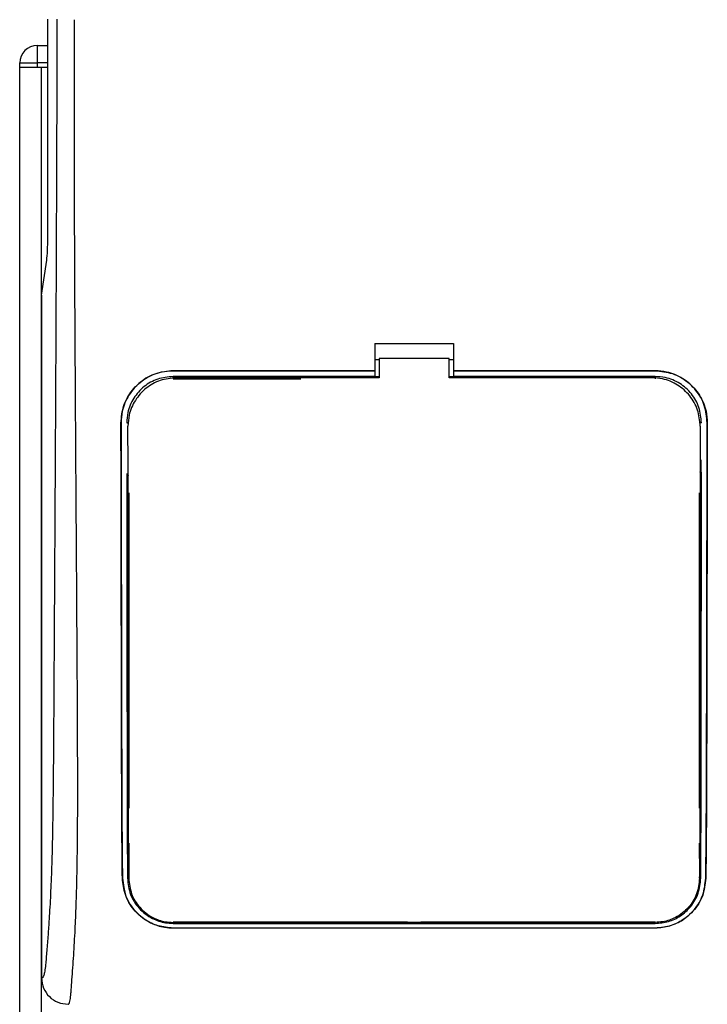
# Model space of a CAD drawing. Header units: millimetres. Extents: x -535 to 1155, y 0 to 326.
# Tile 94 of 116: x 674 to 695, y 197 to 228. Entities that reach past the tile are written whole.
import ezdxf

# ---------------------------------------------------------------- set-up
doc = ezdxf.new("R2010")
doc.units = ezdxf.units.MM

msp = doc.modelspace()

# ---------------------------------------------------------------- linework, layer by layer
at = {"color": 7, "linetype": 'Continuous', "lineweight": 25}
for p, q in [((674.6566, 221.0166), (674.6566, 227.8085)), ((674.3277, 226.9914), (674.3277, 226.4467)), ((674.3277, 226.9914), (674.6566, 226.9914)), ((674.3277, 226.9914), (674.3277, 226.4467)), ((674.3277, 226.9914), (674.6566, 226.9914)), ((673.7829, 226.3105), (673.7829, 226.4467)), ((673.7829, 226.4467), (674.3277, 226.4467)), ((673.7829, 226.3105), (673.7829, 226.4467)), ((673.7829, 226.4467), (674.3277, 226.4467)), ((674.3277, 226.4467), (674.3277, 226.3105)), ((674.3277, 226.4467), (674.3277, 226.3105)), ((674.6566, 226.4467), (674.3277, 226.4467)), ((674.6566, 226.4467), (674.3277, 226.4467)), ((673.7828, 152.4973), (673.7828, 226.3105)), ((674.3277, 226.3105), (673.7829, 226.3105)), ((674.3277, 226.3105), (673.7829, 226.3105)), ((674.4072, 226.3105), (674.3277, 226.3105)), ((674.4072, 226.3105), (674.3277, 226.3105)), ((674.4638, 226.3105), (674.4072, 226.3105)), ((674.6566, 226.3105), (674.4638, 226.3105)), ((674.4638, 152.4997), (674.4638, 226.3105)), ((674.4638, 219.2288), (674.622, 220.3164)), ((674.4638, 219.2288), (674.4638, 197.9837)), ((684.8139, 217.7214), (687.2653, 217.7214)), ((684.8139, 217.7214), (684.8139, 216.875)), ((687.2653, 217.7214), (687.2653, 216.875)), ((684.8139, 217.2268), (684.9501, 217.2268)), ((684.9501, 217.2553), (684.9501, 216.6554)), ((687.1291, 217.2553), (684.9501, 217.2553)), ((687.1291, 216.6554), (687.1291, 217.2553)), ((687.1291, 217.2268), (687.2653, 217.2268)), ((684.8139, 216.875), (678.5494, 216.875)), ((678.5494, 216.8727), (678.5494, 216.875)), ((678.5494, 216.8727), (684.8139, 216.8727)), ((684.8139, 216.8727), (684.8139, 216.875)), ((684.8139, 216.8686), (684.8139, 216.6938)), ((693.5299, 216.875), (687.2653, 216.875)), ((687.2653, 216.8727), (687.2653, 216.875)), ((687.2653, 216.8727), (693.5299, 216.8727)), ((687.2653, 216.8686), (687.2653, 216.6938)), ((693.5299, 216.8727), (693.5299, 216.875)), ((684.8139, 216.6938), (678.5494, 216.6938)), ((678.5494, 216.6938), (678.5494, 216.6235)), ((678.5494, 216.6235), (682.5199, 216.6235)), ((684.8139, 216.6938), (684.8139, 216.6821)), ((684.9501, 216.6821), (684.8139, 216.6821)), ((687.2653, 216.6821), (687.1291, 216.6821)), ((693.4337, 216.6554), (687.1291, 216.6554)), ((693.5299, 216.6938), (687.2653, 216.6938)), ((687.2653, 216.6938), (687.2653, 216.6821)), ((693.5299, 216.6938), (693.5299, 216.6235)), ((676.9314, 215.252), (676.929, 215.252)), ((677.1089, 215.2521), (677.178, 215.2521)), ((677.1474, 215.1544), (677.1473, 215.152)), ((694.9704, 215.2521), (694.9013, 215.2521)), ((694.9305, 215.2186), (694.9304, 215.2212)), ((694.9319, 215.152), (694.9318, 215.1544)), ((695.1478, 215.252), (695.1502, 215.252)), ((677.1488, 213.6299), (677.1488, 213.6159)), ((694.9305, 213.724), (694.9305, 213.7248)), ((677.178, 213.0729), (677.178, 203.2674)), ((694.9013, 213.0729), (694.9013, 203.2674)), ((677.178, 202.1779), (677.178, 201.0887)), ((694.9013, 202.1779), (694.9013, 201.7042)), ((694.912, 202.0528), (694.913, 201.7874)), ((676.9758, 201.0877), (676.9733, 201.0877)), ((694.9098, 201.089), (694.9106, 201.1366)), ((695.1034, 201.0877), (695.106, 201.0877)), ((685.8353, 199.7173), (678.5494, 199.7173)), ((685.8353, 199.7173), (685.8567, 199.6959)), ((685.8567, 199.7168), (685.8567, 199.6959)), ((686.2225, 199.6959), (685.8567, 199.6959)), ((686.2225, 199.6959), (686.2439, 199.7173)), ((686.2225, 199.6959), (686.2225, 199.7169)), ((693.5299, 199.7173), (686.2439, 199.7173)), ((693.5299, 199.6833), (693.5299, 199.7173)), ((678.5494, 199.6833), (693.5299, 199.6833)), ((678.5494, 199.5422), (693.5299, 199.5422)), ((678.5494, 199.5422), (678.5494, 199.5393)), ((693.5299, 199.5393), (678.5494, 199.5393)), ((693.5299, 199.5422), (693.5299, 199.5393))]:
    msp.add_line(p, q, dxfattribs=at)
at = {"color": 7, "linetype": 'Continuous', "lineweight": 25, "flags": 128}
msp.add_lwpolyline([(684.9501, 216.6554), (680.0896, 216.6554), (678.6456, 216.6554)], dxfattribs=at)
at = {"color": 7, "linetype": 'Continuous', "lineweight": 25}
msp.add_arc((674.3277, 226.4467), 0.5447, 90, 180, dxfattribs=at)
msp.add_arc((674.3277, 226.4467), 0.5447, 90, 180, dxfattribs=at)
msp.add_ellipse((674.5851, 221.0166), major_axis=(0, 0.8171), ratio=0.0874887, start_param=3.6830742, end_param=4.712389, dxfattribs=at)
for points, knots in [([(674.9408, 227.8085), (674.9389, 227.0741), (674.935, 225.5805), (674.9272, 223.3034), (674.9181, 220.9863), (674.9082, 218.7556), (674.8978, 216.6389), (674.8899, 215.1256), (674.8844, 214.1107), (674.8816, 213.5878), (674.8786, 213.0549), (674.8756, 212.5119), (674.8724, 211.9588), (674.8692, 211.4042), (674.8658, 210.8182), (674.862, 210.1706), (674.8577, 209.423), (674.8527, 208.5754), (674.8473, 207.6669), (674.8413, 206.6592), (674.8345, 205.5752), (674.8258, 204.4191), (674.8145, 203.3273), (674.7984, 202.3271), (674.7755, 201.4228), (674.7417, 200.5761), (674.702, 199.8867), (674.6619, 199.3114), (674.6248, 198.8442), (674.5924, 198.4421), (674.5608, 198.1841), (674.5364, 198.0772), (674.5161, 198.0243), (674.4995, 197.9978), (674.4819, 197.9838), (674.4699, 197.9837), (674.4638, 197.9837)], [0, 0, 0, 0, 0.0694688, 0.1412908, 0.2154694, 0.2887805, 0.3524933, 0.4159279, 0.4321232, 0.4486368, 0.4654688, 0.4826193, 0.5000881, 0.5178753, 0.535169, 0.5556239, 0.5792402, 0.6060176, 0.6359563, 0.6653451, 0.7015159, 0.7387188, 0.7750553, 0.8054444, 0.8348007, 0.8638698, 0.8931347, 0.9126927, 0.9334716, 0.9528765, 0.9643483, 0.9751988, 0.9808952, 0.9869973, 0.9933587, 1, 1, 1, 1]), ([(675.284, 197.1665), (675.2916, 197.1686), (675.3079, 197.1731), (675.3296, 197.2166), (675.3536, 197.3132), (675.3715, 197.4588), (675.3875, 197.6514), (675.4036, 197.8771), (675.4269, 198.207), (675.4546, 198.5927), (675.4793, 198.9866), (675.5076, 199.4986), (675.5365, 200.159), (675.562, 201.0325), (675.5786, 202.0617), (675.5837, 202.8793), (675.5851, 203.4288), (675.5854, 203.6454), (675.5855, 203.8724), (675.5854, 204.1104), (675.5851, 204.3602), (675.5846, 204.6223), (675.5834, 205.0782), (675.5809, 205.7654), (675.5758, 206.804), (675.5685, 208.0887), (675.5587, 209.6636), (675.5508, 210.8711), (675.5457, 211.6388), (675.544, 211.8886), (675.5422, 212.1624), (675.5402, 212.4608), (675.538, 212.7847), (675.5356, 213.1348), (675.5331, 213.512), (675.5293, 214.087), (675.5242, 214.8714), (675.5181, 215.8166), (675.5114, 216.9188), (675.5047, 218.0758), (675.4977, 219.3893), (675.49, 221.0841), (675.4834, 223.1835), (675.4799, 225.5535), (675.4823, 227.0707), (675.4835, 227.7934)], [0, 0, 0, 0, 0.00965422, 0.02080777, 0.03106144, 0.04695632, 0.05363076, 0.06332171, 0.07944787, 0.09513433, 0.11098812, 0.1264164, 0.15394151, 0.18248268, 0.21412153, 0.25173969, 0.25807756, 0.26470639, 0.27164528, 0.2789144, 0.28653502, 0.29452959, 0.30292173, 0.32825756, 0.35736257, 0.39783448, 0.44561968, 0.50125245, 0.50814496, 0.51574476, 0.52407276, 0.53315127, 0.54300388, 0.5536554, 0.56513175, 0.57745987, 0.6061763, 0.63677252, 0.6637765, 0.70682954, 0.7424198, 0.78369849, 0.86155909, 0.93405144, 1, 1, 1, 1]), ([(676.929, 215.252), (676.9466, 215.4343), (676.9819, 215.799), (677.2609, 216.2854), (677.6721, 216.6526), (678.1282, 216.8473), (678.4297, 216.8672), (678.5494, 216.875)], [0, 0, 0, 0, 0.214756, 0.4295143, 0.6442271, 0.8587058, 1, 1, 1, 1]), ([(678.5494, 216.8727), (678.3676, 216.8548), (678.0041, 216.8191), (677.5197, 216.5406), (677.1538, 216.1309), (676.9589, 215.675), (676.9393, 215.3729), (676.9314, 215.252)], [0, 0, 0, 0, 0.2141477, 0.4282923, 0.6424642, 0.8569099, 1, 1, 1, 1]), ([(693.5299, 216.875), (693.7119, 216.8572), (694.0758, 216.8214), (694.5611, 216.5426), (694.9276, 216.132), (695.1228, 215.6754), (695.1424, 215.3729), (695.1502, 215.252)], [0, 0, 0, 0, 0.2141189, 0.4282319, 0.6425718, 0.8570972, 1, 1, 1, 1]), ([(695.1478, 215.252), (695.1302, 215.434), (695.095, 215.7982), (694.8164, 216.2837), (694.406, 216.6504), (693.9506, 216.8449), (693.6495, 216.8648), (693.5299, 216.8727)], [0, 0, 0, 0, 0.2147655, 0.4295374, 0.6440783, 0.8586034, 1, 1, 1, 1]), ([(678.5494, 216.6938), (678.3876, 216.6779), (678.0639, 216.6461), (677.6326, 216.3982), (677.3068, 216.0333), (677.1335, 215.6278), (677.1159, 215.3593), (677.1089, 215.2521)], [0, 0, 0, 0, 0.2142689, 0.4285342, 0.6429053, 0.8575037, 1, 1, 1, 1]), ([(678.6456, 216.6554), (678.4774, 216.6388), (678.1411, 216.6058), (677.6928, 216.3481), (677.354, 215.9687), (677.1732, 215.5464), (677.1548, 215.2664), (677.1474, 215.1544)], [0, 0, 0, 0, 0.2139939, 0.4279801, 0.6421801, 0.8568088, 1, 1, 1, 1]), ([(694.9318, 215.1544), (694.9153, 215.3233), (694.8824, 215.6611), (694.6236, 216.1113), (694.2427, 216.4508), (693.8214, 216.63), (693.5435, 216.6482), (693.4337, 216.6554)], [0, 0, 0, 0, 0.21516442, 0.43033682, 0.64528255, 0.85978468, 1, 1, 1, 1]), ([(694.9704, 215.2521), (694.9546, 215.4142), (694.9229, 215.7384), (694.6745, 216.1706), (694.3087, 216.4967), (693.9035, 216.6693), (693.636, 216.6869), (693.5299, 216.6938)], [0, 0, 0, 0, 0.2148934, 0.4297913, 0.6445612, 0.8590927, 1, 1, 1, 1]), ([(676.9733, 201.0877), (676.9694, 201.4279), (676.9617, 202.1088), (676.9532, 203.54), (676.946, 206.0391), (676.9387, 210.0701), (676.9325, 213.3685), (676.929, 215.252)], [0, 0, 0, 0, 0.0751699, 0.150462, 0.304718, 0.60298, 1, 1, 1, 1]), ([(676.9314, 215.252), (676.9351, 213.2684), (676.9414, 209.9112), (676.9488, 205.8643), (676.956, 203.4579), (676.9643, 202.0853), (676.972, 201.4201), (676.9758, 201.0877)], [0, 0, 0, 0, 0.4180712, 0.7075966, 0.852695, 0.9264081, 1, 1, 1, 1]), ([(677.1695, 201.089), (677.1669, 201.5791), (677.1617, 202.5586), (677.1586, 204.0854), (677.1559, 206.1254), (677.1524, 209.8173), (677.1494, 212.998), (677.1474, 215.1544)], [0, 0, 0, 0, 0.1083274, 0.2164885, 0.3247596, 0.5422232, 1, 1, 1, 1]), ([(677.1496, 215.2355), (677.1495, 215.2352), (677.1495, 215.2343), (677.1494, 215.2334), (677.1494, 215.2329)], [0, 0, 0, 0, 0.4098683, 1, 1, 1, 1]), ([(694.9318, 215.1544), (694.9314, 214.6719), (694.9291, 212.1292), (694.9256, 208.5077), (694.9219, 204.828), (694.918, 202.6606), (694.9125, 201.6122), (694.9098, 201.089)], [0, 0, 0, 0, 0.1024093, 0.5397036, 0.7685195, 0.8845003, 1, 1, 1, 1]), ([(695.1034, 201.0877), (695.1071, 201.4071), (695.1145, 202.0464), (695.123, 203.3918), (695.1302, 205.7446), (695.1376, 209.8182), (695.144, 213.2014), (695.1478, 215.252)], [0, 0, 0, 0, 0.07077185, 0.14164915, 0.28693077, 0.56781152, 1, 1, 1, 1]), ([(695.1502, 215.252), (695.1465, 213.2446), (695.1401, 209.8756), (695.1328, 205.8229), (695.1255, 203.4378), (695.1173, 202.0777), (695.1097, 201.4175), (695.106, 201.0877)], [0, 0, 0, 0, 0.4231486, 0.7101933, 0.8540502, 0.92708, 1, 1, 1, 1]), ([(694.9556, 213.1303), (694.9557, 213.1726), (694.9559, 213.4544), (694.9562, 213.7789), (694.9565, 214.0612), (694.9565, 214.1039)], [0, 0, 0, 0, 0.1302944, 0.8683508, 1, 1, 1, 1]), ([(677.1104, 213.6777), (677.1122, 211.8382), (677.1147, 209.4015), (677.1169, 206.3621), (677.1183, 204.5713), (677.1218, 202.7874), (677.128, 201.6536), (677.1312, 201.0887)], [0, 0, 0, 0, 0.43585657, 0.57735135, 0.71940837, 0.86021707, 1, 1, 1, 1]), ([(694.9481, 201.0887), (694.95, 201.4086), (694.9537, 202.0488), (694.9579, 203.3961), (694.9622, 206.1073), (694.9652, 209.668), (694.9678, 212.5371), (694.969, 213.7157)], [0, 0, 0, 0, 0.0794459, 0.1590104, 0.3220944, 0.7215247, 1, 1, 1, 1]), ([(677.1236, 213.1303), (677.1248, 213.1458), (677.127, 213.1739), (677.1424, 213.1974), (677.1493, 213.208)], [0, 0, 0, 0, 0.5522823, 1, 1, 1, 1]), ([(694.9301, 213.208), (694.9369, 213.1974), (694.9522, 213.1738), (694.9544, 213.1457), (694.9556, 213.1303)], [0, 0, 0, 0, 0.4502438, 1, 1, 1, 1]), ([(677.135, 203.2225), (677.1351, 203.1797), (677.1358, 202.8861), (677.1368, 202.5511), (677.1379, 202.2614), (677.1381, 202.2194)], [0, 0, 0, 0, 0.12747188, 0.87343808, 1, 1, 1, 1]), ([(677.1611, 203.1439), (677.1536, 203.1558), (677.1384, 203.1799), (677.1361, 203.2082), (677.135, 203.2225)], [0, 0, 0, 0, 0.4944975, 1, 1, 1, 1]), ([(694.9443, 203.2225), (694.943, 203.207), (694.9407, 203.1789), (694.9251, 203.1554), (694.9182, 203.145)], [0, 0, 0, 0, 0.5542198, 1, 1, 1, 1]), ([(694.9412, 202.2194), (694.9413, 202.2614), (694.9424, 202.5511), (694.9434, 202.8861), (694.9441, 203.1797), (694.9443, 203.2225)], [0, 0, 0, 0, 0.1265619, 0.8725281, 1, 1, 1, 1]), ([(677.1381, 202.2194), (677.1393, 202.2352), (677.1413, 202.2634), (677.1569, 202.287), (677.1638, 202.2973)], [0, 0, 0, 0, 0.5629471, 1, 1, 1, 1]), ([(694.9154, 202.2984), (694.9225, 202.2872), (694.9379, 202.2631), (694.94, 202.2347), (694.9412, 202.2194)], [0, 0, 0, 0, 0.4617529, 1, 1, 1, 1]), ([(678.5494, 199.5393), (678.3927, 199.5531), (678.08, 199.5805), (677.6557, 199.79), (677.296, 200.1152), (677.0327, 200.5581), (676.9927, 200.9141), (676.9733, 201.0877)], [0, 0, 0, 0, 0.1807078, 0.360827, 0.556526, 0.7836648, 1, 1, 1, 1]), ([(676.9758, 201.0877), (676.9989, 200.8984), (677.0449, 200.5201), (677.3575, 200.0359), (677.7856, 199.7055), (678.2173, 199.5589), (678.4615, 199.5466), (678.5494, 199.5422)], [0, 0, 0, 0, 0.2365487, 0.4727119, 0.7174649, 0.8983429, 1, 1, 1, 1]), ([(677.1312, 201.0887), (677.1508, 200.9172), (677.1902, 200.5745), (677.4708, 200.134), (677.8574, 199.8328), (678.2472, 199.6987), (678.4693, 199.6874), (678.5494, 199.6833)], [0, 0, 0, 0, 0.2367389, 0.4731609, 0.7156251, 0.8974721, 1, 1, 1, 1]), ([(677.1695, 201.089), (677.1881, 200.9242), (677.2254, 200.5936), (677.4936, 200.1642), (677.8667, 199.8667), (678.2483, 199.7314), (678.4684, 199.7194), (678.5494, 199.715)], [0, 0, 0, 0, 0.2332261, 0.4679531, 0.7101047, 0.8933472, 1, 1, 1, 1]), ([(694.9098, 201.089), (694.8912, 200.9243), (694.8539, 200.5938), (694.5858, 200.1645), (694.2128, 199.8669), (693.8311, 199.7316), (693.6109, 199.7196), (693.5299, 199.7151)], [0, 0, 0, 0, 0.2331651, 0.4678451, 0.7099916, 0.8932536, 1, 1, 1, 1]), ([(693.5299, 199.6833), (693.6713, 199.6958), (693.9536, 199.7207), (694.3361, 199.9108), (694.6593, 200.2048), (694.8965, 200.6066), (694.931, 200.9293), (694.9481, 201.0887)], [0, 0, 0, 0, 0.180351, 0.3601287, 0.5547883, 0.7800179, 1, 1, 1, 1]), ([(693.5299, 199.5422), (693.6855, 199.5558), (693.9963, 199.5829), (694.4179, 199.79), (694.7768, 200.1117), (695.0426, 200.5535), (695.0834, 200.9115), (695.1034, 201.0877)], [0, 0, 0, 0, 0.1793861, 0.358168, 0.5528021, 0.7799891, 1, 1, 1, 1]), ([(695.106, 201.0877), (695.0831, 200.8986), (695.0373, 200.5208), (694.7258, 200.0365), (694.2983, 199.7049), (693.8658, 199.5565), (693.619, 199.5439), (693.5299, 199.5393)], [0, 0, 0, 0, 0.235699, 0.4710252, 0.7142029, 0.8967791, 1, 1, 1, 1]), ([(678.5494, 199.715), (679.0634, 199.7152), (681.6335, 199.7162), (686.627, 199.7176), (691.1065, 199.716), (693.5299, 199.7151)], [0, 0, 0, 0, 0.1029377, 0.5146887, 1, 1, 1, 1]), ([(674.4638, 197.9837), (674.4761, 197.8764), (674.5009, 197.662), (674.6908, 197.392), (674.9618, 197.2034), (675.1765, 197.1788), (675.284, 197.1665)], [0, 0, 0, 0, 0.2499447, 0.4997361, 0.7494229, 1, 1, 1, 1])]:
    msp.add_open_spline(points, degree=3, knots=knots, dxfattribs=at)

doc.saveas('drawing.dxf')
